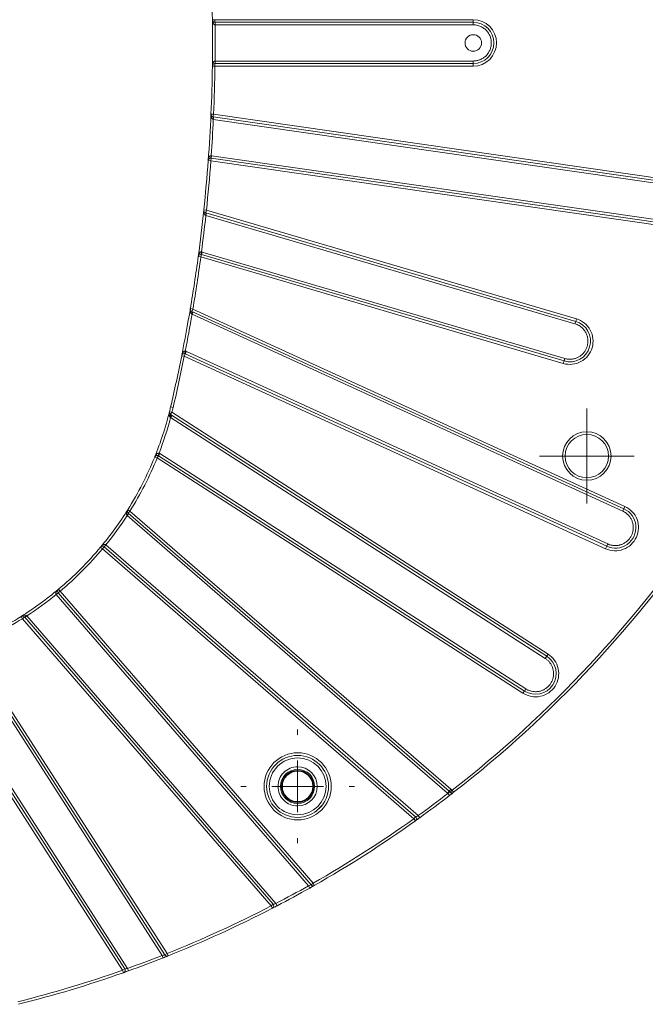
# Model space of a CAD drawing. Header units: millimetres. Extents: x 0 to 420, y 0 to 297.
# Tile 42 of 91: x 118 to 148, y 189 to 237. Entities that reach past the tile are written whole.
import ezdxf

# ---------------------------------------------------------------- set-up
doc = ezdxf.new("R2010")
doc.units = ezdxf.units.MM

# ---------------------------------------------------------------- blocks, each defined once
blk = doc.blocks.new('SW_CENTERMARKSYMBOL_11')
at = {"color": 0, "linetype": 'Continuous', "lineweight": 0}
for p, q in [((0, 2.5), (0, 2.75)), ((0, 0), (0, 1.25)), ((-2.5, 0), (-2.75, 0)), ((0, 0), (-1.25, 0)), ((0, 0), (0, -1.25)), ((0, 0), (1.25, 0)), ((2.5, 0), (2.75, 0)), ((0, -2.5), (0, -2.75))]:
    blk.add_line(p, q, dxfattribs=at)
blk = doc.blocks.new('SW_CENTERMARKSYMBOL_17')
at = {"color": 0, "linetype": 'Continuous', "lineweight": 0}
for p, q in [((0, 1.25), (0, 2.3)), ((0, 0), (0, 1.25)), ((-1.25, 0), (-2.3, 0)), ((0, 0), (-1.25, 0)), ((0, 0), (0, -1.25)), ((0, 0), (1.25, 0)), ((1.25, 0), (2.3, 0)), ((0, -1.25), (0, -2.3))]:
    blk.add_line(p, q, dxfattribs=at)

msp = doc.modelspace()

# ---------------------------------------------------------------- linework, layer by layer
at = {"color": 7, "linetype": 'Continuous', "lineweight": 15}
for p, q in [((127.14805822, 236.75342551), (127.27304507, 236.75523886)), ((139.78120556, 236.75523886), (127.27304507, 236.75523886)), ((127.27304507, 236.63023886), (127.27304507, 236.75523886)), ((127.27304507, 236.63023886), (139.78120556, 236.63023886)), ((127.27626907, 236.50523886), (127.27626907, 236.63023886)), ((139.78120556, 236.50523886), (127.27626907, 236.50523886)), ((139.78120556, 236.63023886), (139.78120556, 236.75523886)), ((139.78120556, 236.63023886), (139.78120556, 236.50523886)), ((127.27304507, 234.50523886), (127.27304507, 234.63023886)), ((139.78120556, 234.63023886), (127.27304507, 234.63023886)), ((127.27626907, 234.63023886), (127.27626907, 234.75523886)), ((127.27626907, 234.75523886), (139.78120556, 234.75523886)), ((139.78120556, 234.63023886), (139.78120556, 234.75523886)), ((139.78120556, 234.63023886), (139.78120556, 234.50523886)), ((127.27304507, 234.50523886), (127.14805822, 234.50705221)), ((127.27304507, 234.50523886), (139.78120556, 234.50523886)), ((127.07940474, 232.18252841), (127.20428075, 232.1769622)), ((127.1864914, 232.05323452), (127.20428075, 232.1769622)), ((151.34697657, 228.70576658), (127.20428075, 232.1769622)), ((127.1864914, 232.05323452), (151.32918721, 228.5820389)), ((127.19268981, 231.92605792), (127.21047917, 232.0497856)), ((151.31139786, 228.45831122), (127.19268981, 231.92605792)), ((127.07091032, 229.92300071), (126.94624929, 229.9322)), ((127.07091032, 229.92300071), (127.08869967, 230.04672839)), ((127.07091032, 229.92300071), (151.02676818, 226.47866834)), ((127.088907, 230.17235211), (127.07990866, 230.04767641)), ((127.10648903, 230.17045607), (127.08869967, 230.04672839)), ((151.04455754, 226.60239602), (127.08869967, 230.04672839)), ((127.088907, 230.17235211), (127.10648903, 230.17045607)), ((127.10648903, 230.17045607), (151.06234689, 226.7261237)), ((126.73281312, 227.54425982), (126.85712957, 227.53120529)), ((126.821913, 227.41126866), (126.85712957, 227.53120529)), ((126.821913, 227.41126866), (144.7406957, 222.14983934)), ((126.83018106, 227.2785638), (126.86539763, 227.39850042)), ((144.77591227, 222.26977596), (126.85712957, 227.53120529)), ((144.70547913, 222.02990272), (126.83018106, 227.2785638)), ((126.61852436, 225.51378164), (126.60201828, 225.38987624)), ((126.65594533, 225.50584408), (126.62072876, 225.38590745)), ((126.65594533, 225.50584408), (144.21244716, 220.35079002)), ((126.58551219, 225.26597083), (126.46163355, 225.28267662)), ((126.58551219, 225.26597083), (126.62072876, 225.38590745)), ((126.58551219, 225.26597083), (144.14201402, 220.11091677)), ((144.17723059, 220.23085339), (126.62072876, 225.38590745)), ((126.0800438, 222.76612115), (126.20330637, 222.74535248)), ((126.15137949, 222.63164848), (126.20330637, 222.74535248)), ((126.15137949, 222.63164848), (147.07314275, 213.07699934)), ((147.12506962, 213.19070334), (126.20330637, 222.74535248)), ((126.15990121, 222.49033853), (126.21182809, 222.60404253)), ((147.02121587, 212.96329535), (126.15990121, 222.49033853)), ((144.7406957, 222.14983934), (144.70547913, 222.02990272)), ((144.7406957, 222.14983934), (144.77591227, 222.26977596)), ((125.78363481, 220.46348229), (125.66104869, 220.48792903)), ((125.78363481, 220.46348229), (125.83556168, 220.57718629)), ((125.78363481, 220.46348229), (146.19038584, 211.14403135)), ((125.83213304, 220.70873302), (125.80788392, 220.58610765)), ((125.88748856, 220.69089029), (125.83556168, 220.57718629)), ((146.24231272, 211.25773535), (125.83556168, 220.57718629)), ((125.88748856, 220.69089029), (146.2942396, 211.37143935)), ((144.17723059, 220.23085339), (144.21244716, 220.35079002)), ((144.17723059, 220.23085339), (144.14201402, 220.11091677)), ((125.12350454, 218.00548697), (125.24522281, 217.97703241)), ((125.06830121, 217.77677263), (125.18959809, 217.74657217)), ((125.12201798, 217.64141547), (125.18959809, 217.74657217)), ((125.12201798, 217.64141547), (143.33631487, 205.93579764)), ((125.1239472, 217.49158786), (125.1915273, 217.59674455)), ((143.26873477, 205.83064095), (125.1239472, 217.49158786)), ((143.40389497, 206.04095433), (125.18959809, 217.74657217)), ((124.46986638, 215.5345355), (124.35402202, 215.58149382)), ((124.46986638, 215.5345355), (124.53744648, 215.63969219)), ((124.46986638, 215.5345355), (142.18745313, 204.14813388)), ((124.56202511, 215.76692906), (124.51594574, 215.65073228)), ((124.60502658, 215.74484888), (124.53744648, 215.63969219)), ((142.25503323, 204.25329057), (124.53744648, 215.63969219)), ((124.60502658, 215.74484888), (142.32261334, 204.35844726)), ((147.07314275, 213.07699934), (147.12506962, 213.19070334)), ((123.02012772, 212.75211691), (123.10198531, 212.8465856)), ((138.53936595, 199.30462043), (123.02012772, 212.75211691)), ((123.05014921, 213.03156875), (123.15604035, 212.96514535)), ((123.07418275, 212.87067666), (123.15604035, 212.96514535)), ((123.07418275, 212.87067666), (138.62122355, 199.39908912)), ((138.70308114, 199.49355782), (123.15604035, 212.96514535)), ((147.07314275, 213.07699934), (147.02121587, 212.96329535)), ((121.82796451, 211.13875294), (121.73213456, 211.21901265)), ((121.90982211, 211.23322164), (121.82796451, 211.13875294)), ((121.98702735, 211.33162341), (121.90749593, 211.23518818)), ((121.9916797, 211.32769034), (121.90982211, 211.23322164)), ((136.99035958, 198.16586154), (121.90982211, 211.23322164)), ((121.98702735, 211.33162341), (121.9916797, 211.32769034)), ((121.9916797, 211.32769034), (137.11737985, 198.22119655)), ((146.24231272, 211.25773535), (146.19038584, 211.14403135)), ((146.24231272, 211.25773535), (146.2942396, 211.37143935)), ((121.82796451, 211.13875294), (136.90850199, 198.07139284)), ((119.67625624, 209.00394849), (119.57982101, 208.92441707)), ((119.58375408, 208.91976472), (119.57982101, 208.92441707)), ((119.67822277, 209.00162231), (119.58375408, 208.91976472)), ((131.80000397, 194.82146079), (119.58375408, 208.91976472)), ((119.77269147, 209.0834799), (119.67822277, 209.00162231)), ((119.67822277, 209.00162231), (131.92739678, 194.86532193)), ((119.69243177, 209.17930985), (119.77269147, 209.0834799)), ((132.02186547, 194.94717953), (119.77269147, 209.0834799)), ((117.94629906, 207.75540407), (117.87987566, 207.8612952)), ((118.15932751, 207.89131669), (118.06485881, 207.8094591)), ((118.15932751, 207.89131669), (130.22541632, 193.9663079)), ((118.04076776, 207.83726166), (117.94629906, 207.75540407)), ((117.94629906, 207.75540407), (129.99736805, 193.84772906)), ((130.09183675, 193.92958666), (118.04076776, 207.83726166)), ((124.95144455, 191.54330978), (115.37690892, 206.44157803)), ((124.71459425, 191.44944183), (115.16659553, 206.30641783)), ((115.27175223, 206.37399793), (124.84628786, 191.47572968)), ((143.33631487, 205.93579764), (143.40389497, 206.04095433)), ((113.16487225, 205.72184633), (122.79695392, 190.7340347)), ((122.90211061, 190.8016148), (113.27002894, 205.78942643)), ((113.41985656, 205.78749722), (123.03889656, 190.81997881)), ((143.33631487, 205.93579764), (143.26873477, 205.83064095)), ((142.25503323, 204.25329057), (142.18745313, 204.14813388)), ((142.25503323, 204.25329057), (142.32261334, 204.35844726)), ((138.53936595, 199.30462043), (138.62122355, 199.39908912)), ((138.55423895, 199.29143417), (138.53936595, 199.30462043)), ((138.63047902, 199.19237635), (138.55423895, 199.29143417)), ((138.62122355, 199.39908912), (138.70308114, 199.49355782)), ((138.83109405, 199.34749266), (138.63047902, 199.19237635)), ((138.75441361, 199.44620999), (138.66685241, 199.35700216)), ((138.75441361, 199.44620999), (138.83109405, 199.34749266)), ((136.99035958, 198.16586154), (136.90850199, 198.07139284)), ((136.98112158, 197.96965103), (136.90850199, 198.07139284)), ((137.15097906, 198.09136014), (137.02072497, 197.99794404)), ((137.19045895, 198.1197843), (137.11737985, 198.22119655)), ((131.86138531, 194.71256942), (131.80000397, 194.82146079)), ((132.07346617, 194.83271684), (131.86138531, 194.71256942)), ((131.9419215, 194.85108602), (131.92482151, 194.86442268)), ((132.02186547, 194.94717953), (131.92739678, 194.86532193)), ((132.02186547, 194.94717953), (132.08373489, 194.83856472)), ((130.09183675, 193.92958666), (129.99736805, 193.84772906)), ((130.05478376, 193.73669557), (129.99736805, 193.84772906)), ((130.24012012, 193.83296462), (130.09796691, 193.75904906)), ((130.28333371, 193.85553526), (130.22541632, 193.9663079)), ((124.76038831, 191.33313232), (124.71459425, 191.44944183)), ((124.98874481, 191.4236115), (124.76038831, 191.33313232)), ((124.85867923, 191.45952676), (124.84362656, 191.4751863)), ((124.95144455, 191.54330978), (124.84628786, 191.47572968)), ((124.95144455, 191.54330978), (124.99775967, 191.42720676)), ((122.90211061, 190.8016148), (122.79695392, 190.7340347)), ((122.83852934, 190.61615135), (122.79695392, 190.7340347)), ((123.04376906, 190.68897742), (122.88418814, 190.63227625)), ((123.08100424, 190.70228453), (123.03889656, 190.81997881))]:
    msp.add_line(p, q, dxfattribs=at)
at = {"color": 8, "linetype": 'Continuous', "lineweight": 15}
msp.add_line((132.69966793, 199.99722335), (132.72457886, 200.02345601), dxfattribs=at)
at = {"color": 7, "linetype": 'Continuous', "lineweight": 15, "flags": 128}
for points in [[(125.12201798, 217.64141547), (125.12666699, 217.63591321), (125.12887134, 217.62703806), (125.12855643, 217.61509041), (125.12573292, 217.60047464), (125.12049638, 217.58368544), (125.11302403, 217.56529105), (125.10356879, 217.54591403), (125.09245067, 217.52621023)], [(132.48834676, 198.75333893), (132.32381512, 198.5876293), (132.15810549, 198.42309766)]]:
    msp.add_lwpolyline(points, dxfattribs=at)
at = {"color": 7, "linetype": 'Continuous', "lineweight": 15}
for centre, radius in [((139.78120556, 235.63023886), 0.4), ((145.28120556, 215.63023886), 1.05), ((131.27549754, 199.63594687), 1.5), ((131.27549754, 199.63594687), 0.825), ((131.27549754, 199.63594687), 0.775), ((131.27549754, 199.63594687), 0.74008987)]:
    msp.add_circle(centre, radius, dxfattribs=at)
for centre, radius, start, end in [((49.73120556, 235.63023886), 77.425, 0.8312058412, 2.5522066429), ((127.27304507, 236.75523886), 0.125, 180.831205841, 270), ((49.73120556, 235.63023886), 77.425, 359.1687941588, 0.8312058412), ((124.85037994, 236.53649431), 2.42447817, 359.261773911, 2.215943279), ((139.78120556, 235.63023886), 1, 270, 90), ((127.27304507, 234.50523886), 0.125, 90, 179.168794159), ((124.85037994, 234.72398341), 2.42447817, 357.784056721, 0.738226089), ((49.73120556, 235.63023886), 77.425, 357.4477933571, 359.1687941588), ((49.73120556, 235.63023886), 77.425, 355.7795414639, 357.4477933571), ((127.20428075, 232.1769622), 0.125, 177.447793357, 180), ((127.20428075, 232.1769622), 0.125, 180, 261.818181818), ((126.85812404, 232.00611524), 0.33173084, 346.545918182, 8.165949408), ((49.73120556, 235.63023886), 77.425, 354.0053107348, 355.7795414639), ((127.07091032, 229.92300071), 0.125, 81.818181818, 175.779541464), ((49.73120556, 235.63023886), 77.425, 352.3196526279, 354.0053107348), ((126.85712957, 227.53120529), 0.125, 174.005310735, 180), ((126.85712957, 227.53120529), 0.125, 180, 253.636363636), ((126.63747226, 227.36906955), 0.18920664, 334.941781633, 12.88717246), ((49.73120556, 235.63023886), 77.425, 350.4359877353, 352.3196526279), ((126.58551219, 225.26597083), 0.125, 73.636363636, 172.319652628), ((49.73120556, 235.63023886), 77.425, 348.7217483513, 350.4359877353), ((126.20330637, 222.74535248), 0.125, 170.435987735, 180), ((126.20330637, 222.74535248), 0.125, 180, 245.454545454), ((126.0158585, 222.59340638), 0.14081334, 324.935252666, 15.758312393), ((144.45896314, 221.19034637), 1, 253.636363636, 73.636363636), ((49.73120556, 235.63023886), 77.425, 346.842040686, 348.7217483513), ((125.78363481, 220.46348229), 0.125, 65.454545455, 168.721748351), ((109.17841063, 221.73303379), 16.375, 346.018786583, 346.842040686), ((109.17841063, 221.73303379), 16.375, 337.934483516, 346.018786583), ((125.18959809, 217.74657217), 0.125, 166.018786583, 180), ((125.18959809, 217.74657217), 0.125, 180, 237.272727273), ((109.17841063, 221.73303379), 16.375, 327.900771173, 337.934483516), ((124.46986638, 215.5345355), 0.125, 57.272727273, 157.934483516), ((109.17841063, 221.73303379), 16.375, 320.053082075, 327.900771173), ((122.85746568, 212.93547643), 0.22619748, 311.588731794, 343.353003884), ((123.15604035, 212.96514535), 0.125, 147.900771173, 180), ((123.15604035, 212.96514535), 0.125, 180, 229.090909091), ((146.65772773, 212.16736735), 1, 245.454545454, 65.454545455), ((103.89828189, 244.3195103), 56.94544526, 307.838907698, 326.040442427), ((109.17841063, 221.73303379), 16.375, 309.946917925, 320.053082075), ((121.82796451, 211.13875294), 0.125, 49.090909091, 140.053082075), ((109.17841063, 221.73303379), 16.375, 302.099228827, 309.946917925), ((119.77269147, 209.0834799), 0.125, 129.946917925, 180), ((119.77269147, 209.0834799), 0.125, 180, 220.909090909), ((109.17841063, 221.73303379), 16.375, 292.065516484, 302.099228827), ((117.94629906, 207.75540407), 0.125, 40.909090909, 122.099228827), ((117.97596799, 208.05397874), 0.22619748, 286.646996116, 318.411268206), ((142.79567405, 205.09454411), 1, 237.272727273, 57.272727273), ((137.96636281, 198.64333955), 1, 45.533702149, 49.090909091), ((138.75441361, 199.44620999), 0.125, 225.533702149, 307.838907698), ((103.89828189, 244.3195103), 56.94544526, 305.777055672, 307.583758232), ((103.89828189, 244.3195103), 56.94544526, 299.666806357, 305.517862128), ((136.90850199, 198.07139284), 0.125, 305.517862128, 0), ((136.90850199, 198.07139284), 0.125, 0, 49.090909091), ((103.89828189, 244.3195103), 56.94544526, 297.602784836, 299.409667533), ((132.02186547, 194.94717953), 0.125, 220.909090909, 299.666806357), ((103.89828189, 244.3195103), 56.94544526, 291.747746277, 297.343599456), ((129.99736805, 193.84772906), 0.125, 297.343599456, 0), ((129.99736805, 193.84772906), 0.125, 0, 40.909090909), ((103.89828189, 244.3195103), 56.94544526, 289.685768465, 291.49084179), ((124.95144455, 191.54330978), 0.125, 212.727272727, 291.747746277), ((122.79695392, 190.7340347), 0.125, 289.426866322, 32.727272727), ((103.89828189, 244.3195103), 56.94544526, 284.077943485, 289.426866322)]:
    msp.add_arc(centre, radius, start, end, dxfattribs=at)
for points, knots in [([(127.27465686, 236.50525705), (127.27006961, 236.50561598), (127.26060766, 236.50635633), (127.24675543, 236.51144823), (127.2331849, 236.51933137), (127.22004759, 236.53029924), (127.20443415, 236.54765425), (127.18757442, 236.57409828), (127.16964113, 236.61500751), (127.15300874, 236.6757282), (127.14991104, 236.72434591), (127.14805822, 236.75342551)], [0, 0, 0, 0, 0.0420256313, 0.0866847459, 0.1356185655, 0.1900816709, 0.2509866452, 0.36383648, 0.5007307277, 0.7013731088, 1, 1, 1, 1]), ([(127.27626907, 236.50523886), (127.27802432, 236.31079625), (127.28153479, 235.92191653), (127.28153479, 235.33856119), (127.27802432, 234.94968147), (127.27626907, 234.75523886)], [0, 0, 0, 0, 0.333336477, 0.666663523, 1, 1, 1, 1]), ([(139.78120556, 234.50523886), (140.40210994, 234.50523886), (140.90620556, 235.00933447), (140.90620556, 236.25114325), (140.40210994, 236.75523886), (139.78120556, 236.75523886)], [0, 0, 0, 0, 0.5, 0.5, 1, 1, 1, 1]), ([(139.78120556, 234.75523886), (139.80330901, 234.75570664), (139.84733355, 234.75663834), (139.91285645, 234.76429107), (139.97745898, 234.77654052), (140.04114265, 234.79383164), (140.13875515, 234.82834397), (140.26514244, 234.89347056), (140.40403704, 235.00727046), (140.51793723, 235.14625405), (140.59814513, 235.30181701), (140.64607667, 235.46521932), (140.66126546, 235.6301507), (140.64609479, 235.79516841), (140.59821117, 235.95849644), (140.51798617, 236.11414402), (140.40416569, 236.25308409), (140.2652111, 236.36694726), (140.1258074, 236.43887016), (139.99945266, 236.4799699), (139.89120397, 236.50136661), (139.81797615, 236.50394443), (139.78120556, 236.50523886)], [0, 0, 0, 0, 0.0241473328, 0.0480954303, 0.0719818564, 0.095945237, 0.1201228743, 0.1850559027, 0.2500864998, 0.3150195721, 0.3800502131, 0.439988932, 0.5000242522, 0.5599629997, 0.6199983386, 0.684931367, 0.7499619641, 0.8148950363, 0.8799256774, 0.9200363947, 0.9598471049, 1, 1, 1, 1]), ([(127.14805822, 234.50705221), (127.14870976, 234.52280487), (127.14991392, 234.55191878), (127.1562514, 234.59163806), (127.16391224, 234.62394792), (127.17405389, 234.65569264), (127.18759177, 234.68635923), (127.2064153, 234.71598796), (127.22732049, 234.73750758), (127.25021906, 234.75207381), (127.26688899, 234.7542204), (127.27465686, 234.75522067)], [0, 0, 0, 0, 0.1617372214, 0.2989210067, 0.4115803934, 0.4997687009, 0.6366542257, 0.7495839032, 0.8473412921, 0.9288639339, 1, 1, 1, 1]), ([(127.18075084, 231.92893103), (127.17593534, 231.93048132), (127.16573241, 231.93376602), (127.15171264, 231.94321253), (127.13810516, 231.95591662), (127.12525267, 231.97229733), (127.11336876, 231.99220776), (127.10273839, 232.01569308), (127.09096254, 232.05102306), (127.07962636, 232.10720497), (127.0794876, 232.15436763), (127.07940474, 232.18252841)], [0, 0, 0, 0, 0.0481010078, 0.1019148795, 0.1631398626, 0.2329333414, 0.312076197, 0.401102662, 0.5003871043, 0.701681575, 1, 1, 1, 1]), ([(126.94624929, 229.9322), (126.94784147, 229.94796857), (126.95078381, 229.97710876), (126.9595335, 230.01657469), (126.96917655, 230.04851472), (126.98129428, 230.07974027), (126.99678217, 230.10965488), (127.01757625, 230.13816627), (127.04000115, 230.15832218), (127.06410954, 230.17124947), (127.08101352, 230.17200112), (127.088907, 230.17235211)], [0, 0, 0, 0, 0.1617999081, 0.2990048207, 0.4116444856, 0.4997735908, 0.6367633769, 0.7495758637, 0.8472694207, 0.9286809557, 1, 1, 1, 1]), ([(126.80887015, 227.28893241), (126.8039113, 227.29183691), (126.79323392, 227.29809085), (126.77958015, 227.31221883), (126.76669638, 227.33012681), (126.75519344, 227.35227477), (126.7453254, 227.37848525), (126.735861, 227.41557253), (126.72853592, 227.47165005), (126.73121572, 227.51714231), (126.73281312, 227.54425982)], [0, 0, 0, 0, 0.0572589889, 0.1232896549, 0.1997362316, 0.2876582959, 0.3877501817, 0.5004809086, 0.7022413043, 1, 1, 1, 1]), ([(126.46163355, 225.28267662), (126.46417446, 225.29832036), (126.46887005, 225.32722987), (126.47998555, 225.36609582), (126.49153859, 225.39739568), (126.50551869, 225.42783301), (126.52278369, 225.4567584), (126.54526052, 225.48396291), (126.56886096, 225.50272873), (126.59370556, 225.51417753), (126.61062409, 225.51390766), (126.61852436, 225.51378164)], [0, 0, 0, 0, 0.1617999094, 0.2990048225, 0.411644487, 0.4997735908, 0.6367633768, 0.7495758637, 0.8472694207, 0.9286809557, 1, 1, 1, 1]), ([(126.1311144, 222.5125082), (126.12692328, 222.51619078), (126.11790661, 222.52411338), (126.10683254, 222.53955675), (126.09663046, 222.55826495), (126.08789454, 222.58052944), (126.08081924, 222.60620669), (126.07462887, 222.64229664), (126.07144858, 222.69650877), (126.076837, 222.74014939), (126.0800438, 222.76612115)], [0, 0, 0, 0, 0.0584509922, 0.1257499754, 0.2029739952, 0.290834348, 0.3898123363, 0.5002436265, 0.7025809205, 1, 1, 1, 1]), ([(145.53839274, 220.87339724), (145.6224505, 221.15967167), (145.58934079, 221.46763708), (145.30336323, 221.99136588), (145.0621867, 222.18571821), (144.77591227, 222.26977596)], [0, 0, 0, 0, 0.5, 0.5, 1, 1, 1, 1]), ([(145.2985195, 220.94383038), (145.30429793, 220.96517028), (145.31580711, 221.00767401), (145.32692431, 221.07269879), (145.33337168, 221.13813554), (145.33472275, 221.20411102), (145.32910893, 221.30749297), (145.3022289, 221.44710688), (145.23216531, 221.61244527), (145.13091766, 221.76085511), (145.01742398, 221.86913649), (144.9077666, 221.94417009), (144.80993091, 221.99519717), (144.74039558, 222.01830125), (144.70547913, 222.02990272)], [0, 0, 0, 0, 0.0482826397, 0.0961669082, 0.1439278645, 0.1918426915, 0.2401859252, 0.3700196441, 0.5000484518, 0.6298822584, 0.759911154, 0.8401126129, 0.9197142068, 1, 1, 1, 1]), ([(144.14201402, 220.11091677), (144.42828844, 220.02685902), (144.73625386, 220.05996873), (145.25998265, 220.34594628), (145.45433498, 220.58712282), (145.53839274, 220.87339724)], [0, 0, 0, 0, 0.5, 0.5, 1, 1, 1, 1]), ([(144.45896314, 220.31534637), (144.48182555, 220.31585295), (144.52742081, 220.31686324), (144.59534496, 220.32513614), (144.66246398, 220.33837984), (144.75266472, 220.3637688), (144.86310924, 220.40960275), (144.98557192, 220.48670701), (145.09423452, 220.58254013), (145.18329312, 220.69334577), (145.25413116, 220.81419351), (145.28371866, 220.9006043), (145.2985195, 220.94383038)], [0, 0, 0, 0, 0.0610265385, 0.1217072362, 0.1824171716, 0.2435308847, 0.3716929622, 0.5000916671, 0.6282537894, 0.7566525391, 0.8782680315, 1, 1, 1, 1]), ([(125.66104869, 220.48792903), (125.6645663, 220.50338249), (125.67106681, 220.53194034), (125.6845994, 220.57003215), (125.69809387, 220.60054532), (125.71395647, 220.63004535), (125.73300263, 220.65783029), (125.75714235, 220.68357066), (125.7818739, 220.70081848), (125.80738799, 220.71068561), (125.82425624, 220.70935456), (125.83213304, 220.70873302)], [0, 0, 0, 0, 0.1617999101, 0.2990048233, 0.4116444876, 0.4997735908, 0.6367633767, 0.7495758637, 0.8472694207, 0.9286809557, 1, 1, 1, 1]), ([(144.21244716, 220.35079002), (144.23259978, 220.34530944), (144.27280181, 220.33437635), (144.33433925, 220.32356812), (144.39642901, 220.31660144), (144.43808279, 220.31576544), (144.45896314, 220.31534637)], [0, 0, 0, 0, 0.250641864, 0.5, 0.749358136, 1, 1, 1, 1]), ([(125.09245067, 217.52621023), (125.08834047, 217.53141132), (125.07939637, 217.5427293), (125.06968299, 217.56360773), (125.06159799, 217.58853447), (125.05603231, 217.61776662), (125.05295844, 217.65603864), (125.05464528, 217.71020784), (125.06321025, 217.75195714), (125.06830121, 217.77677263)], [0, 0, 0, 0, 0.0724758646, 0.1577130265, 0.256929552, 0.3708874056, 0.5000843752, 0.7028537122, 1, 1, 1, 1]), ([(145.28120556, 216.80523886), (144.63270542, 216.80523886), (144.10620556, 216.278739), (144.10620556, 214.98173872), (144.63270542, 214.45523886), (145.28120556, 214.45523886)], [0, 0, 0, 0, 0.5, 0.5, 1, 1, 1, 1]), ([(145.28120556, 214.45523886), (145.92970569, 214.45523886), (146.45620556, 214.98173872), (146.45620556, 216.278739), (145.92970569, 216.80523886), (145.28120556, 216.80523886)], [0, 0, 0, 0, 0.5, 0.5, 1, 1, 1, 1]), ([(124.35402202, 215.58149382), (124.3603465, 215.59599053), (124.37203417, 215.62278049), (124.39228779, 215.65766317), (124.41107096, 215.68514952), (124.4319577, 215.71123515), (124.45562719, 215.7350788), (124.48390311, 215.75600021), (124.5112457, 215.76845655), (124.53808298, 215.77347229), (124.5543942, 215.76901454), (124.56202511, 215.76692906)], [0, 0, 0, 0, 0.1617996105, 0.2990061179, 0.4116527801, 0.4997861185, 0.6367814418, 0.7495801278, 0.8471002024, 0.928468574, 1, 1, 1, 1]), ([(146.19038584, 211.14403135), (146.46178374, 211.02008809), (146.77132651, 211.00903274), (147.33042336, 211.21756508), (147.55712046, 211.42862756), (147.805007, 211.97142336), (147.81606234, 212.28096613), (147.60753, 212.84006297), (147.39646752, 213.06676008), (147.12506962, 213.19070334)], [0, 0, 0, 0, 0.25, 0.25, 0.5, 0.5, 0.75, 0.75, 1, 1, 1, 1]), ([(123.00761085, 212.76629685), (123.00449216, 212.77037201), (122.99789252, 212.77899569), (122.9886065, 212.80132499), (122.98243402, 212.84458973), (122.99006629, 212.90581432), (123.01160351, 212.94772778), (123.02217362, 212.96829821)], [0, 0, 0, 0, 0.0671074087, 0.1420100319, 0.3219129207, 0.6672063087, 1, 1, 1, 1]), ([(146.65772773, 211.29236735), (146.6769968, 211.29272591), (146.71541614, 211.29344081), (146.77270543, 211.29929051), (146.82938941, 211.30864718), (146.88546965, 211.32185251), (146.97088387, 211.34794405), (147.08229563, 211.39695104), (147.20942616, 211.48259766), (147.32023849, 211.58872037), (147.43690648, 211.74888807), (147.52846122, 211.97795047), (147.54033252, 212.22425921), (147.50077136, 212.41841942), (147.44411414, 212.56091746), (147.36401654, 212.69171474), (147.27455632, 212.7921712), (147.18684057, 212.86644197), (147.10733799, 212.92069726), (147.04998723, 212.94906434), (147.02121587, 212.96329535)], [0, 0, 0, 0, 0.0243887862, 0.0486272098, 0.0728211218, 0.0970769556, 0.1215003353, 0.1858322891, 0.2502746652, 0.3146066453, 0.3790490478, 0.5000186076, 0.6209881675, 0.6853201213, 0.7497624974, 0.8140944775, 0.8785368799, 0.9190827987, 0.9594059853, 1, 1, 1, 1]), ([(121.73213456, 211.21901265), (121.74260472, 211.23086717), (121.7619536, 211.25277435), (121.79193949, 211.27975316), (121.81825495, 211.30014442), (121.84614227, 211.31855674), (121.87598953, 211.33398094), (121.90932342, 211.34520966), (121.93916989, 211.34866882), (121.96625085, 211.34520194), (121.98040539, 211.3359512), (121.98702735, 211.33162341)], [0, 0, 0, 0, 0.16179961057, 0.29900611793, 0.41165278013, 0.49978611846, 0.63678144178, 0.74958012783, 0.84710020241, 0.92846857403, 1, 1, 1, 1]), ([(146.2942396, 211.37143935), (146.31352202, 211.36309182), (146.35188952, 211.34648218), (146.41128487, 211.32687172), (146.47151793, 211.3113747), (146.53274554, 211.30044956), (146.59491993, 211.29361415), (146.63672014, 211.29278437), (146.65772773, 211.29236735)], [0, 0, 0, 0, 0.16810251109, 0.33448469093, 0.5, 0.66551530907, 0.83189748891, 1, 1, 1, 1]), ([(119.57982101, 208.92441707), (119.57707964, 208.92818031), (119.57144464, 208.93591583), (119.56636666, 208.94989017), (119.56373506, 208.96541327), (119.5638577, 208.98255281), (119.56744826, 209.00565088), (119.57743696, 209.03545445), (119.59809263, 209.07517505), (119.63505445, 209.12635834), (119.67095381, 209.1594886), (119.69243177, 209.17930985)], [0, 0, 0, 0, 0.04236910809, 0.08709175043, 0.13593173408, 0.19024535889, 0.25101718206, 0.3637292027, 0.50072497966, 0.70129250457, 1, 1, 1, 1]), ([(117.87987566, 207.8612952), (117.89266637, 207.86888499), (117.91633176, 207.88292764), (117.95091714, 207.89871296), (117.98037212, 207.9097934), (118.00800434, 207.91804491), (118.03443347, 207.92360383), (118.06443733, 207.92691473), (118.09406435, 207.92575575), (118.12316036, 207.91915292), (118.13828938, 207.90861194), (118.14514756, 207.90383357)], [0, 0, 0, 0, 0.1611499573, 0.2981599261, 0.4110555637, 0.4998704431, 0.6073631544, 0.6998763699, 0.8195827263, 0.9182143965, 1, 1, 1, 1]), ([(142.18745313, 204.14813388), (142.43844963, 203.98682823), (142.74326836, 203.93183288), (143.32635165, 204.05867488), (143.58077862, 204.23532669), (143.90338993, 204.73731968), (143.95838528, 205.04213841), (143.83154327, 205.6252217), (143.65489147, 205.87964868), (143.40389497, 206.04095433)], [0, 0, 0, 0, 0.25, 0.25, 0.5, 0.5, 0.75, 0.75, 1, 1, 1, 1]), ([(142.79567405, 204.21954411), (142.81853646, 204.22005069), (142.8641317, 204.22106098), (142.9320559, 204.22933385), (142.99917477, 204.24257766), (143.08937627, 204.2679661), (143.19981464, 204.31380419), (143.32230295, 204.39089122), (143.43087057, 204.48678819), (143.54887885, 204.63273103), (143.64915778, 204.84393941), (143.67897285, 205.07574127), (143.65863161, 205.26232314), (143.61917968, 205.40159289), (143.55783495, 205.53284118), (143.47661036, 205.64951302), (143.3806147, 205.75152757), (143.30603997, 205.80426141), (143.26873477, 205.83064095)], [0, 0, 0, 0, 0.0305391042, 0.0609051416, 0.0912858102, 0.1218685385, 0.1860038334, 0.2502575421, 0.3143928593, 0.3786465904, 0.5000458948, 0.6214451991, 0.685580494, 0.7498342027, 0.8139695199, 0.878223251, 0.9390824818, 1, 1, 1, 1]), ([(142.32261334, 204.35844726), (142.34039253, 204.34752433), (142.37586958, 204.32572844), (142.43183624, 204.29797532), (142.48953527, 204.27400442), (142.56860308, 204.24785075), (142.67069364, 204.2245923), (142.75399884, 204.22122745), (142.79567405, 204.21954411)], [0, 0, 0, 0, 0.1252578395, 0.2499425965, 0.3746954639, 0.5001565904, 0.7499426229, 1, 1, 1, 1]), ([(131.27549754, 201.26094687), (130.84453294, 201.26094687), (130.43118701, 201.08973338), (129.82171103, 200.4802574), (129.65049754, 200.06691147), (129.65049754, 199.20498227), (129.82171103, 198.79163634), (130.43118701, 198.18216036), (130.84453294, 198.01094687), (131.27549754, 198.01094687)], [0, 0, 0, 0, 0.25, 0.25, 0.5, 0.5, 0.75, 0.75, 1, 1, 1, 1]), ([(131.27549754, 198.01094687), (132.17235943, 198.01094687), (132.90049754, 198.73908498), (132.90049754, 200.53280876), (132.17235943, 201.26094687), (131.27549754, 201.26094687)], [0, 0, 0, 0, 0.5, 0.5, 1, 1, 1, 1]), ([(131.27549754, 198.26094687), (130.91083519, 198.26094687), (130.56108094, 198.40581983), (130.04537049, 198.92153027), (129.90049754, 199.27128452), (129.90049754, 200.00060923), (130.04537049, 200.35036347), (130.56108094, 200.86607392), (130.91083519, 201.01094687), (131.27549754, 201.01094687)], [0, 0, 0, 0, 0.25, 0.25, 0.5, 0.5, 0.75, 0.75, 1, 1, 1, 1]), ([(131.27549754, 201.01094687), (132.03438068, 201.01094687), (132.65049754, 200.39483001), (132.65049754, 198.87706373), (132.03438068, 198.26094687), (131.27549754, 198.26094687)], [0, 0, 0, 0, 0.5, 0.5, 1, 1, 1, 1]), ([(131.27549754, 200.58594687), (131.02354901, 200.58594687), (130.78190062, 200.48585283), (130.42559158, 200.1295438), (130.32549754, 199.88789541), (130.32549754, 199.38399834), (130.42559158, 199.14234995), (130.78190062, 198.78604091), (131.02354901, 198.68594687), (131.27549754, 198.68594687)], [0, 0, 0, 0, 0.25, 0.25, 0.5, 0.5, 0.75, 0.75, 1, 1, 1, 1]), ([(131.27549754, 198.68594687), (131.7998168, 198.68594687), (132.22549754, 199.11162761), (132.22549754, 200.16026613), (131.7998168, 200.58594687), (131.27549754, 200.58594687)], [0, 0, 0, 0, 0.5, 0.5, 1, 1, 1, 1]), ([(138.66685241, 199.35700216), (138.66685241, 199.35700216), (138.65491571, 199.34942943), (138.61382406, 199.32465717), (138.58462401, 199.30758172), (138.55423895, 199.29143417)], [0, 0, 0, 0, 0.5, 0.5, 1, 1, 1, 1]), ([(138.83109405, 199.34749266), (138.83073088, 199.34721055), (138.83000776, 199.34664884), (138.82456157, 199.34241891), (138.81456576, 199.334658), (138.79800055, 199.32180336), (138.77293371, 199.3023713), (138.74245155, 199.27877133), (138.70752752, 199.25177448), (138.6697531, 199.22261963), (138.64353678, 199.20243157), (138.63047902, 199.19237635)], [0, 0, 0, 0, 0.0838251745, 0.1669099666, 0.2507304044, 0.3757745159, 0.4998383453, 0.6235619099, 0.7491039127, 0.8750343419, 1, 1, 1, 1]), ([(138.82707811, 199.34437195), (138.81495769, 199.33682173), (138.78988958, 199.32120595), (138.74423424, 199.31674875), (138.69932771, 199.32748184), (138.67596339, 199.34645263), (138.66466627, 199.35562539)], [0, 0, 0, 0, 0.2417377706, 0.4999754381, 0.7582280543, 1, 1, 1, 1]), ([(137.11737985, 198.22119655), (137.0846952, 198.206806), (137.05190647, 198.1925065), (137.00458869, 198.1719816), (136.99035958, 198.16586153), (136.99035958, 198.16586154)], [0, 0, 0, 0, 0.5, 0.5, 1, 1, 1, 1]), ([(137.19045895, 198.1197843), (137.16405208, 198.10077541), (137.11139671, 198.06287165), (137.05891269, 198.02525891), (137.04359055, 198.01430278), (137.04354345, 198.0142691)], [0, 0, 0, 0, 0.50073431, 0.9984652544, 1, 1, 1, 1]), ([(131.92739678, 194.86532193), (131.92739677, 194.86532194), (131.91327482, 194.86038348), (131.86608076, 194.84404824), (131.83304127, 194.83268734), (131.80000397, 194.82146079)], [0, 0, 0, 0, 0.5, 0.5, 1, 1, 1, 1]), ([(132.08373489, 194.83856472), (132.08332818, 194.83833304), (132.08251803, 194.83787155), (132.07642042, 194.83439868), (132.06524263, 194.82803486), (132.04676193, 194.81751973), (132.01887662, 194.80167206), (131.98506988, 194.78248703), (131.94644657, 194.7606074), (131.9047251, 194.73701435), (131.87579578, 194.72069736), (131.86138531, 194.71256942)], [0, 0, 0, 0, 0.0837307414, 0.1667892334, 0.2506877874, 0.3756833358, 0.4998176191, 0.6235441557, 0.7490844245, 0.8750122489, 1, 1, 1, 1]), ([(130.22541632, 193.9663079), (130.19102171, 193.9567084), (130.15653713, 193.94721385), (130.10678894, 193.93362222), (130.09183675, 193.92958665), (130.09183675, 193.92958666)], [0, 0, 0, 0, 0.5, 0.5, 1, 1, 1, 1]), ([(130.28333371, 193.85553526), (130.25449283, 193.8404744), (130.19698407, 193.810443), (130.13968686, 193.78067561), (130.12296339, 193.77200977), (130.12291198, 193.77198313)], [0, 0, 0, 0, 0.5007342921, 0.9984651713, 1, 1, 1, 1]), ([(124.84628786, 191.47572968), (124.84628786, 191.47572968), (124.831695, 191.4727432), (124.7829053, 191.46292072), (124.74874546, 191.45611588), (124.71459425, 191.44944183)], [0, 0, 0, 0, 0.5, 0.5, 1, 1, 1, 1]), ([(124.99775967, 191.42720676), (124.99732571, 191.42703364), (124.99646131, 191.4266888), (124.98995521, 191.42409387), (124.97802764, 191.41933887), (124.95830435, 191.41148207), (124.92853855, 191.39964205), (124.8924471, 191.3853119), (124.85120724, 191.36897378), (124.80665968, 191.35136418), (124.77577296, 191.33919418), (124.76038831, 191.33313232)], [0, 0, 0, 0, 0.0837385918, 0.1667995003, 0.250691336, 0.3756916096, 0.4998197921, 0.6235539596, 0.7490888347, 0.8750213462, 1, 1, 1, 1]), ([(123.03889656, 190.81997881), (123.00363686, 190.81510447), (122.96830664, 190.81034707), (122.91739274, 190.80359373), (122.90211061, 190.8016148), (122.90211061, 190.8016148)], [0, 0, 0, 0, 0.5, 0.5, 1, 1, 1, 1]), ([(123.08100424, 190.70228453), (123.05038142, 190.69134601), (122.98931955, 190.66953461), (122.92852489, 190.64796297), (122.91079629, 190.64169342), (122.91074169, 190.64167411)], [0, 0, 0, 0, 0.5007335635, 0.998462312, 1, 1, 1, 1])]:
    msp.add_open_spline(points, degree=3, knots=knots, dxfattribs=at)
for points in [[(127.27626907, 236.50523886), (127.27573165, 236.50524492), (127.27519423, 236.50525098), (127.27465686, 236.50525705)], [(127.27465686, 234.75522067), (127.27519423, 234.75522673), (127.27573165, 234.7552328), (127.27626907, 234.75523886)], [(127.20428075, 232.1769622), (127.23916281, 232.95952917), (127.26168128, 233.72197729), (127.27304507, 234.50523886)], [(127.088907, 230.17235211), (127.13065458, 230.76406405), (127.1643564, 231.33355214), (127.19268981, 231.92605792)], [(127.19268981, 231.92605792), (127.18870391, 231.92701604), (127.184718, 231.92797404), (127.18075084, 231.92893103)], [(126.85712957, 227.53120529), (126.94143843, 228.33406639), (127.01149943, 229.1179142), (127.07091032, 229.92300071)], [(126.61852436, 225.51378164), (126.69680036, 226.1086966), (126.76556005, 226.68201115), (126.83018106, 227.2785638)], [(126.83018106, 227.2785638), (126.82303785, 227.28202507), (126.81589456, 227.28548556), (126.80887015, 227.28893241)], [(126.61852436, 225.51378164), (126.62483732, 225.51281764), (126.63746325, 225.51088963), (126.64978463, 225.50752593), (126.65594533, 225.50584408)], [(126.20330637, 222.74535248), (126.34560976, 223.58992644), (126.47104703, 224.41717571), (126.58551219, 225.26597083)], [(125.83213304, 220.70873302), (125.94976553, 221.30866855), (126.05631386, 221.88781906), (126.15990121, 222.49033853)], [(126.15990121, 222.49033853), (126.15018684, 222.49775122), (126.14047227, 222.50516151), (126.1311144, 222.5125082)], [(125.24522281, 217.97703241), (125.43978351, 218.80929254), (125.61647794, 219.62528818), (125.78363481, 220.46348229)], [(125.83213304, 220.70873302), (125.84162016, 220.7065696), (125.86059442, 220.70224277), (125.87852385, 220.69467445), (125.88748856, 220.69089029)], [(125.18959809, 217.74657217), (125.20912388, 217.8249954), (125.22682581, 217.89833673), (125.24522281, 217.97703241)], [(124.56202511, 215.76692906), (124.78094869, 216.331424), (124.96830921, 216.90647344), (125.1239472, 217.49158786)], [(125.1239472, 217.49158786), (125.1132411, 217.50320468), (125.10252556, 217.51480239), (125.09245067, 217.52621023)], [(123.15604035, 212.96514535), (123.66820208, 213.78162553), (124.10779133, 214.64131034), (124.46986638, 215.5345355)], [(124.56202511, 215.76692906), (124.56946011, 215.76377114), (124.58433011, 215.75745529), (124.59812776, 215.74905102), (124.60502658, 215.74484888)], [(121.98702735, 211.33162341), (122.35662337, 211.78675532), (122.70100646, 212.26027557), (123.02012772, 212.75211691)], [(123.02012772, 212.75211691), (123.01593846, 212.7568568), (123.01174799, 212.76159522), (123.00761085, 212.76629685)], [(151.02698166, 212.57917858), (147.65891167, 207.57819873), (143.51606568, 203.14490767), (138.75441361, 199.44620999)], [(119.77269147, 209.0834799), (120.51693417, 209.70679961), (121.20464481, 210.39451024), (121.82796451, 211.13875294)], [(118.15932751, 207.89131669), (118.65116884, 208.21043795), (119.12468909, 208.55482105), (119.57982101, 208.92441707)], [(118.14514756, 207.90383357), (118.14984919, 207.89969642), (118.15458762, 207.89550596), (118.15932751, 207.89131669)], [(115.37690892, 206.44157803), (116.27013408, 206.80365309), (117.12981888, 207.24324233), (117.94629906, 207.75540407)], [(138.55423895, 199.29143417), (138.07703134, 198.92415029), (137.60592984, 198.5732526), (137.11737985, 198.22119655)], [(138.75441361, 199.44620999), (138.73775235, 199.46256371), (138.72072497, 199.47826935), (138.70308114, 199.49355782)], [(136.90850199, 198.07139284), (135.33263375, 196.94659554), (133.70418882, 195.90546852), (132.02186547, 194.94717953)], [(131.80000397, 194.82146079), (131.27537188, 194.52572917), (130.75911221, 194.2453504), (130.22541632, 193.9663079)], [(129.99736805, 193.84772906), (128.35243452, 192.99712976), (126.67148176, 192.22945662), (124.95144455, 191.54330978)], [(124.71459425, 191.44944183), (124.15477658, 191.22902715), (123.60537933, 191.02265027), (123.03889656, 190.81997881)], [(122.79695392, 190.7340347), (121.12742443, 190.14522048), (119.43652895, 189.6362413), (117.71937978, 189.20562591)]]:
    msp.add_open_spline(points, degree=3, dxfattribs=at)

# ---------------------------------------------------------------- block references
at = {"color": 7, "linetype": 'Continuous', "lineweight": 0}
for name, p in [('SW_CENTERMARKSYMBOL_17', (145.28120556, 215.63023886)), ('SW_CENTERMARKSYMBOL_11', (131.27549754, 199.63594687))]:
    msp.add_blockref(name, p, dxfattribs=at)

doc.saveas('drawing.dxf')
